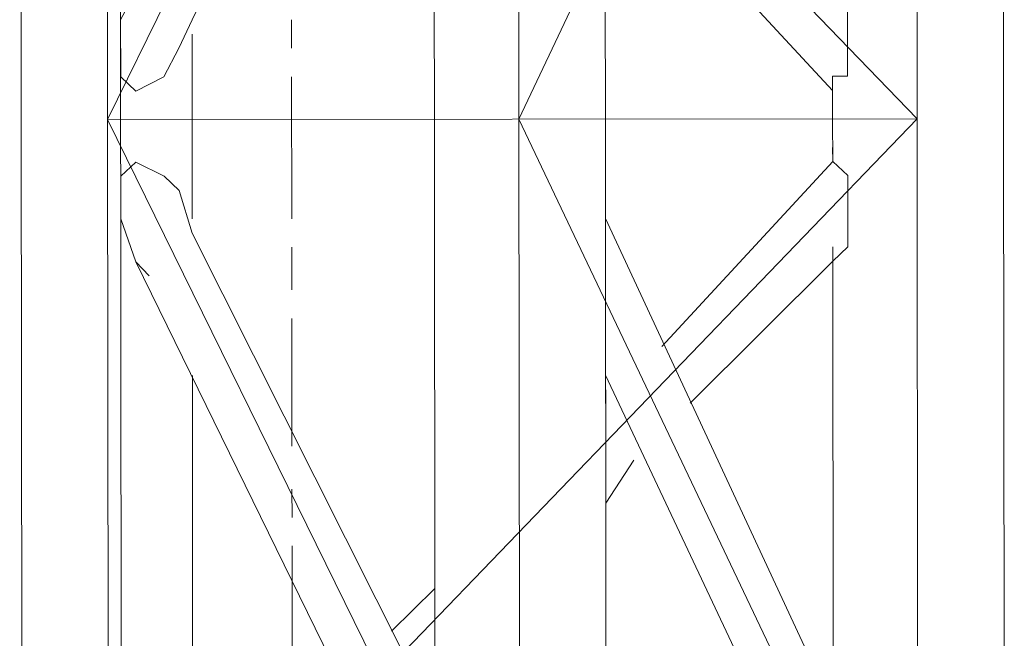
# Model space of a CAD drawing. Header units: inches. Extents: x -5850 to 5646, y 8947 to 13007.
# Tile 160 of 256: x -3949 to -3920, y 10847 to 10865. Entities that reach past the tile are written whole.
import ezdxf

# ---------------------------------------------------------------- set-up
doc = ezdxf.new("R2010")
doc.units = ezdxf.units.IN
doc.header["$MEASUREMENT"] = 0
doc.layers.add('at_Entity', color=7, linetype='Continuous')

msp = doc.modelspace()

# ---------------------------------------------------------------- linework, layer by layer
at = {"layer": 'at_Entity', "color": 7, "lineweight": 20}
for p, q in [((-3946.06, 10561.219), (-3946.745, 11328.294)), ((-3949.329, 10912.23), (-3949.285, 10862.388)), ((-3937.061, 10912.24), (-3937.017, 10862.398)), ((-3946.72, 10862.39), (-3946.742, 10887.311)), ((-3946.742, 10887.311), (-3922.685, 10862.411)), ((-3934.529, 10887.322), (-3946.72, 10862.39)), ((-3934.507, 10862.401), (-3934.529, 10887.322)), ((-3922.707, 10887.332), (-3934.507, 10862.401)), ((-3931.942, 10862.403), (-3931.964, 10887.324)), ((-3922.685, 10862.411), (-3922.707, 10887.332)), ((-3920.12, 10862.414), (-3920.142, 10887.335)), ((-3937.032, 10879.719), (-3944.213, 10865.348)), ((-3930.275, 10868.739), (-3925.195, 10863.251)), ((-3945.887, 10866.188), (-3946.332, 10865.346)), ((-3924.752, 10865.789), (-3924.75, 10863.675)), ((-3946.332, 10865.346), (-3946.33, 10863.656)), ((-3944.602, 10864.505), (-3944.213, 10865.348)), ((-3944.21, 10862.392), (-3944.212, 10864.924)), ((-3945.048, 10863.657), (-3944.602, 10864.505)), ((-3946.33, 10863.656), (-3945.884, 10863.233)), ((-3945.884, 10863.233), (-3945.048, 10863.657)), ((-3924.75, 10863.675), (-3925.196, 10863.675)), ((-3925.196, 10863.675), (-3925.195, 10863.251)), ((-3925.195, 10863.251), (-3925.195, 10862.409)), ((-3946.72, 10862.39), (-3922.685, 10862.411)), ((-3922.685, 10862.411), (-3946.697, 10837.469)), ((-3937.017, 10862.398), (-3936.972, 10812.551)), ((-3934.485, 10837.48), (-3934.507, 10862.401)), ((-3934.507, 10862.401), (-3922.663, 10837.49)), ((-3931.92, 10837.482), (-3931.942, 10862.403)), ((-3925.195, 10862.409), (-3925.193, 10861.138)), ((-3922.663, 10837.49), (-3922.685, 10862.411)), ((-3920.098, 10837.493), (-3920.12, 10862.414)), ((-3949.285, 10862.388), (-3949.24, 10812.54)), ((-3946.72, 10862.39), (-3934.485, 10837.48)), ((-3946.697, 10837.469), (-3946.72, 10862.39)), ((-3944.208, 10859.437), (-3944.21, 10862.392)), ((-3925.193, 10861.138), (-3925.194, 10861.561)), ((-3945.882, 10861.119), (-3946.328, 10860.7)), ((-3945.882, 10861.119), (-3946.328, 10860.7)), ((-3945.882, 10861.119), (-3946.328, 10860.7)), ((-3945.882, 10861.119), (-3946.328, 10860.7)), ((-3945.882, 10861.119), (-3946.328, 10860.7)), ((-3945.882, 10861.119), (-3946.328, 10860.7)), ((-3946.328, 10860.7), (-3945.882, 10861.119)), ((-3945.045, 10860.702), (-3945.882, 10861.119)), ((-3945.045, 10860.702), (-3945.882, 10861.119)), ((-3945.045, 10860.702), (-3945.882, 10861.119)), ((-3945.045, 10860.702), (-3945.882, 10861.119)), ((-3945.045, 10860.702), (-3945.882, 10861.119)), ((-3945.045, 10860.702), (-3945.882, 10861.119)), ((-3945.882, 10861.119), (-3945.045, 10860.702)), ((-3930.263, 10855.646), (-3925.193, 10861.138)), ((-3925.193, 10861.138), (-3930.263, 10855.646)), ((-3924.747, 10860.72), (-3925.193, 10861.138)), ((-3924.747, 10860.72), (-3925.193, 10861.138)), ((-3924.747, 10860.72), (-3925.193, 10861.138)), ((-3924.747, 10860.72), (-3925.193, 10861.138)), ((-3924.747, 10860.72), (-3925.193, 10861.138)), ((-3924.747, 10860.72), (-3925.193, 10861.138)), ((-3924.747, 10860.72), (-3925.193, 10861.138)), ((-3946.328, 10860.7), (-3946.327, 10859.435)), ((-3946.328, 10860.7), (-3946.327, 10859.435)), ((-3946.328, 10860.7), (-3946.327, 10859.435)), ((-3946.328, 10860.7), (-3946.327, 10859.435)), ((-3946.328, 10860.7), (-3946.327, 10859.435)), ((-3946.328, 10860.7), (-3946.327, 10859.435)), ((-3946.327, 10859.435), (-3946.328, 10860.7)), ((-3944.599, 10860.278), (-3945.045, 10860.702)), ((-3944.599, 10860.278), (-3945.045, 10860.702)), ((-3944.599, 10860.278), (-3945.045, 10860.702)), ((-3944.599, 10860.278), (-3945.045, 10860.702)), ((-3944.599, 10860.278), (-3945.045, 10860.702)), ((-3944.599, 10860.278), (-3945.045, 10860.702)), ((-3945.045, 10860.702), (-3944.599, 10860.278)), ((-3924.745, 10858.606), (-3924.747, 10860.72)), ((-3924.745, 10858.606), (-3924.747, 10860.72)), ((-3924.745, 10858.606), (-3924.747, 10860.72)), ((-3924.745, 10858.606), (-3924.747, 10860.72)), ((-3924.745, 10858.606), (-3924.747, 10860.72)), ((-3924.745, 10858.606), (-3924.747, 10860.72)), ((-3924.745, 10858.606), (-3924.747, 10860.72)), ((-3944.207, 10859.013), (-3944.599, 10860.278)), ((-3944.207, 10859.013), (-3944.599, 10860.278)), ((-3944.207, 10859.013), (-3944.599, 10860.278)), ((-3944.207, 10859.013), (-3944.599, 10860.278)), ((-3944.207, 10859.013), (-3944.599, 10860.278)), ((-3944.207, 10859.013), (-3944.599, 10860.278)), ((-3944.599, 10860.278), (-3944.207, 10859.013)), ((-3946.327, 10859.435), (-3945.879, 10858.164)), ((-3946.327, 10859.435), (-3945.879, 10858.164)), ((-3946.327, 10859.435), (-3945.879, 10858.164)), ((-3946.327, 10859.435), (-3945.879, 10858.164)), ((-3946.327, 10859.435), (-3945.879, 10858.164)), ((-3946.327, 10859.435), (-3945.879, 10858.164)), ((-3945.879, 10858.164), (-3946.327, 10859.435)), ((-3923.503, 10841.287), (-3931.939, 10859.447)), ((-3937.001, 10844.66), (-3944.207, 10859.013)), ((-3944.207, 10859.013), (-3937.001, 10844.66)), ((-3925.191, 10858.182), (-3924.745, 10858.606)), ((-3925.191, 10858.182), (-3924.745, 10858.606)), ((-3925.191, 10858.182), (-3924.745, 10858.606)), ((-3925.191, 10858.182), (-3924.745, 10858.606)), ((-3925.191, 10858.182), (-3924.745, 10858.606)), ((-3925.191, 10858.182), (-3924.745, 10858.606)), ((-3925.191, 10858.182), (-3925.191, 10858.606)), ((-3925.191, 10858.182), (-3924.745, 10858.606)), ((-3945.879, 10858.164), (-3945.489, 10857.746)), ((-3945.879, 10858.164), (-3945.489, 10857.746)), ((-3945.879, 10858.164), (-3945.489, 10857.746)), ((-3945.879, 10858.164), (-3945.489, 10857.746)), ((-3945.879, 10858.164), (-3945.489, 10857.746)), ((-3945.879, 10858.164), (-3945.489, 10857.746)), ((-3945.879, 10858.164), (-3936.997, 10840.009)), ((-3945.489, 10857.746), (-3945.879, 10858.164)), ((-3929.425, 10853.957), (-3925.191, 10858.182)), ((-3925.191, 10858.182), (-3925.179, 10844.67)), ((-3931.935, 10854.797), (-3925.175, 10840.444)), ((-3925.175, 10840.444), (-3931.935, 10854.797)), ((-3944.191, 10841.269), (-3944.203, 10854.786)), ((-3931.935, 10853.955), (-3931.935, 10854.379)), ((-3931.932, 10850.994), (-3931.097, 10852.266)), ((-3937.004, 10848.457), (-3938.286, 10847.19))]:
    msp.add_line(p, q, dxfattribs=at)
at = {"layer": 'at_Entity', "color": 3, "lineweight": 20}
for p, q in [((-3941.257, 10865.35), (-3941.257, 10864.508)), ((-3941.256, 10863.661), (-3941.252, 10859.439)), ((-3941.251, 10858.592), (-3941.25, 10857.326)), ((-3941.249, 10856.478), (-3941.246, 10852.681)), ((-3941.245, 10851.409), (-3941.244, 10850.567)), ((-3941.243, 10849.719), (-3941.24, 10845.498)), ((-3934.494, 10847.194), (-3934.491, 10844.238))]:
    msp.add_line(p, q, dxfattribs=at)

doc.saveas('drawing.dxf')
